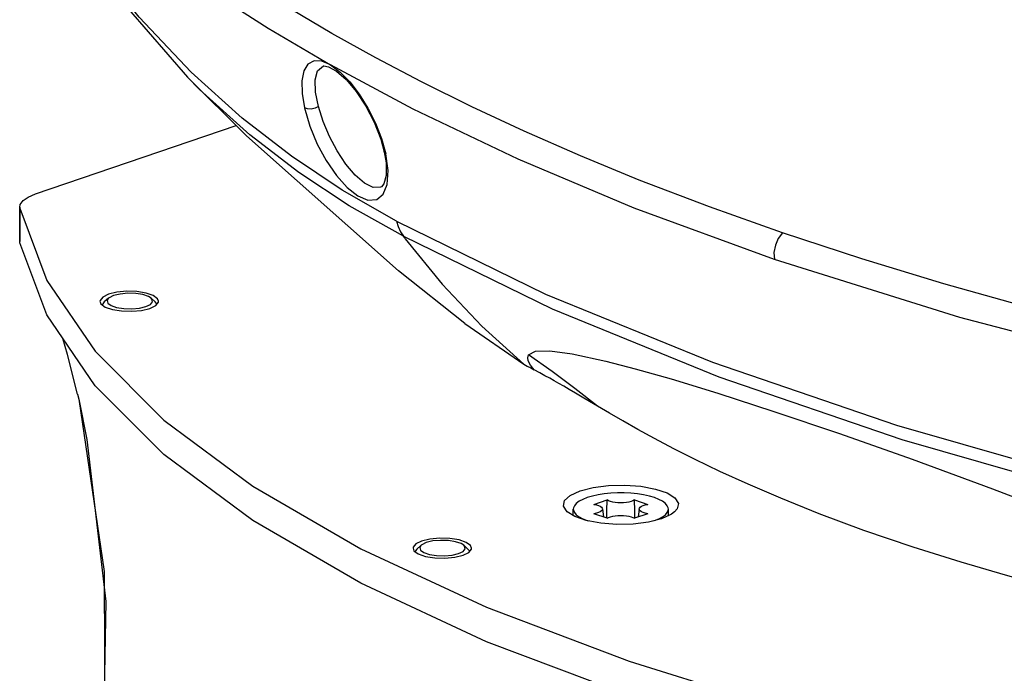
# Model space of a CAD drawing. Extents: x 0 to 420, y 0 to 297.
# Tile 40 of 65: x 351 to 362, y 126 to 133. Entities that reach past the tile are written whole.
import ezdxf

# ---------------------------------------------------------------- set-up
doc = ezdxf.new("R2010")
doc.units = 0
doc.header["$LTSCALE"] = 23.1
doc.layers.get('0').update_dxf_attribs({"linetype": 'CONTINUOUS'})
doc.layers.add('02___PRT_ALL_AXES', color=7, linetype='CONTINUOUS')

msp = doc.modelspace()

# ---------------------------------------------------------------- linework, layer by layer
at = {"color": 7, "linetype": 'CONTINUOUS'}
for p, q in [((353.353, 133.175), (353.962, 132.784)), ((353.962, 132.784), (354.643, 132.383)), ((353.675, 131.802), (353.118, 132.303)), ((354.564, 132.372), (354.564, 132.372)), ((355.547, 131.9), (354.643, 132.383)), ((353.078, 132.249), (353.077, 132.251)), ((356.694, 131.352), (355.547, 131.9)), ((351.417, 130.973), (353.61, 131.723)), ((355.199, 131.58), (355.246, 131.413)), ((355.229, 131.434), (355.229, 131.434)), ((355.192, 131.047), (355.19, 131.047)), ((359.585, 130.547), (358.785, 130.831)), ((352.215, 129.833), (352.168, 129.792)), ((352.221, 129.838), (352.215, 129.833)), ((352.271, 129.862), (352.221, 129.838)), ((352.681, 129.833), (352.727, 129.792)), ((352.152, 129.771), (352.149, 129.76)), ((352.168, 129.792), (352.152, 129.771)), ((352.625, 129.741), (352.674, 129.765)), ((352.674, 129.765), (352.697, 129.794)), ((352.744, 129.771), (352.727, 129.792)), ((352.745, 129.769), (352.744, 129.771)), ((356.112, 129.557), (356.757, 129.111)), ((351.877, 128.784), (351.889, 128.729)), ((357.522, 127.579), (357.667, 127.628)), ((357.966, 127.628), (358.11, 127.579)), ((357.296, 127.471), (357.296, 127.528)), ((357.299, 127.453), (357.296, 127.471)), ((357.667, 127.427), (357.522, 127.477)), ((357.615, 127.531), (357.628, 127.44)), ((358.11, 127.477), (357.966, 127.427)), ((358.018, 127.531), (358.004, 127.44)), ((358.336, 127.471), (358.336, 127.528)), ((358.432, 127.529), (358.403, 127.496)), ((358.184, 127.402), (358.232, 127.421)), ((355.633, 127.132), (355.587, 127.091)), ((355.639, 127.137), (355.633, 127.132)), ((355.689, 127.162), (355.639, 127.137)), ((356.099, 127.132), (356.145, 127.091)), ((355.57, 127.07), (355.568, 127.063)), ((355.587, 127.091), (355.57, 127.07)), ((356.043, 127.041), (356.093, 127.065)), ((356.093, 127.065), (356.115, 127.094)), ((356.162, 127.07), (356.145, 127.091)), ((356.163, 127.066), (356.162, 127.07))]:
    msp.add_line(p, q, dxfattribs=at)
for points in [[(356.186, 131.925), (355.636, 132.197), (355.136, 132.46), (354.657, 132.727), (354.208, 132.993), (353.78, 133.261), (353.321, 133.568), (352.89, 133.877), (352.508, 134.17), (352.154, 134.463), (351.806, 134.773), (351.491, 135.08)], [(351.345, 134.547), (352.217, 133.244), (353.077, 132.251)], [(353.118, 132.303), (352.549, 132.906), (351.931, 133.689)], [(354.643, 132.383), (354.547, 132.425), (354.462, 132.429), (354.396, 132.393), (354.351, 132.319), (354.329, 132.211), (354.332, 132.071), (354.358, 131.913)], [(354.51, 131.928), (354.479, 132.085), (354.475, 132.221), (354.501, 132.318), (354.564, 132.372)], [(354.564, 132.372), (354.571, 132.373), (354.622, 132.364), (354.709, 132.316), (354.814, 132.224), (354.924, 132.094), (355.029, 131.934), (355.12, 131.757), (355.192, 131.573), (355.229, 131.434)], [(354.643, 132.383), (354.748, 132.305), (354.853, 132.197), (354.956, 132.064), (355.051, 131.911), (355.134, 131.747), (355.199, 131.58)], [(356.112, 129.557), (355.387, 130.132), (353.725, 131.609), (353.078, 132.249)], [(355.439, 130.51), (354.848, 130.844), (354.295, 131.209), (353.76, 131.621), (353.211, 132.116), (353.078, 132.249)], [(354.51, 131.928), (354.473, 131.91), (354.43, 131.901), (354.389, 131.902), (354.358, 131.913)], [(354.358, 131.913), (354.417, 131.713), (354.498, 131.518), (354.596, 131.337), (354.707, 131.174), (354.824, 131.043), (354.94, 130.952), (355.05, 130.906), (355.147, 130.913), (355.217, 130.971), (355.26, 131.078)], [(355.19, 131.047), (355.108, 131.045), (355.014, 131.092), (354.913, 131.179), (354.811, 131.3), (354.716, 131.444), (354.632, 131.601), (354.563, 131.765), (354.51, 131.928)], [(357.375, 131.388), (356.758, 131.658), (356.186, 131.925)], [(355.362, 130.676), (354.77, 131.015), (354.214, 131.385), (353.675, 131.802)], [(355.229, 131.434), (355.249, 131.314), (355.25, 131.176), (355.226, 131.085), (355.198, 131.051), (355.19, 131.047)], [(355.246, 131.413), (355.23, 131.431), (355.229, 131.434)], [(355.26, 131.078), (355.271, 131.231), (355.246, 131.413)], [(359.495, 130.256), (357.963, 130.818), (356.694, 131.352)], [(358.785, 130.831), (358.015, 131.125), (357.375, 131.388)], [(355.362, 130.676), (356.992, 129.879), (358.819, 129.135), (360.829, 128.447), (363.006, 127.822)], [(355.362, 130.676), (355.381, 130.616), (355.407, 130.56), (355.439, 130.51)], [(355.46, 130.482), (355.453, 130.492), (355.446, 130.501), (355.439, 130.51)], [(355.439, 130.51), (357.065, 129.716), (358.886, 128.974), (360.89, 128.288), (363.062, 127.665), (365.383, 127.109)], [(355.46, 130.482), (355.863, 129.986), (356.296, 129.528), (356.757, 129.111)], [(359.585, 130.547), (359.538, 130.486), (359.506, 130.413), (359.49, 130.333), (359.495, 130.256)], [(366.738, 128.725), (366.069, 128.855), (365.339, 129.004), (364.621, 129.159), (363.804, 129.346), (363.005, 129.541), (362.166, 129.761), (361.348, 129.991), (360.451, 130.263), (359.585, 130.547)], [(365.658, 128.621), (363.6, 129.078), (361.523, 129.622), (359.495, 130.256)], [(352.215, 129.833), (352.199, 129.809), (352.206, 129.779)], [(352.681, 129.833), (352.653, 129.851), (352.591, 129.872), (352.513, 129.884), (352.426, 129.887), (352.342, 129.879), (352.271, 129.862)], [(352.697, 129.794), (352.689, 129.824), (352.681, 129.833)], [(352.206, 129.779), (352.243, 129.752), (352.304, 129.731), (352.383, 129.719), (352.47, 129.716), (352.554, 129.724), (352.625, 129.741)], [(356.869, 129.051), (356.827, 129.101), (356.803, 129.147), (356.798, 129.182), (356.808, 129.216)], [(356.808, 129.216), (356.883, 129.256), (357.039, 129.259), (357.286, 129.225), (357.654, 129.145), (357.973, 129.062), (358.366, 128.951), (358.877, 128.795), (359.49, 128.596), (360.207, 128.353), (361.001, 128.073), (361.88, 127.75), (362.7, 127.437), (363.676, 127.047), (364.477, 126.706), (365.015, 126.461), (365.366, 126.289)], [(357.562, 128.653), (357.315, 128.846), (357.064, 129.033), (356.808, 129.216)], [(356.757, 129.111), (356.794, 129.091), (356.831, 129.071), (356.869, 129.051)], [(357.562, 128.653), (357.474, 128.705), (357.393, 128.753), (357.319, 128.796), (357.253, 128.835), (357.194, 128.87), (357.14, 128.901), (357.089, 128.93), (357.039, 128.958), (356.987, 128.986), (356.931, 129.017), (356.869, 129.051)], [(351.889, 128.729), (352.167, 126.847), (352.176, 125.006), (351.916, 123.11), (351.405, 121.304)], [(364.919, 126.137), (364.7, 126.179), (364.46, 126.227), (364.197, 126.28), (363.909, 126.341), (363.594, 126.41), (363.25, 126.489), (362.876, 126.579), (362.468, 126.683), (362.023, 126.804), (361.537, 126.946), (361.011, 127.111), (360.473, 127.295), (359.985, 127.477), (359.564, 127.646), (359.207, 127.799), (358.899, 127.94), (358.63, 128.069), (358.394, 128.188), (358.186, 128.298), (358.001, 128.399), (357.837, 128.492), (357.692, 128.576), (357.562, 128.653)], [(357.371, 127.727), (357.514, 127.764), (357.682, 127.785), (357.861, 127.79), (358.036, 127.777), (358.194, 127.747), (358.321, 127.704), (358.406, 127.65), (358.445, 127.59), (358.432, 127.529)], [(357.229, 127.496), (357.188, 127.559), (357.201, 127.62), (357.263, 127.678), (357.371, 127.727)], [(358.336, 127.528), (358.335, 127.54), (358.324, 127.565), (358.303, 127.59), (358.273, 127.613), (358.232, 127.634), (358.184, 127.653), (358.128, 127.67), (358.065, 127.684), (357.998, 127.694), (357.927, 127.701), (357.853, 127.705), (357.779, 127.705), (357.706, 127.701), (357.634, 127.694), (357.567, 127.684), (357.505, 127.67), (357.449, 127.653)], [(357.449, 127.653), (357.4, 127.634), (357.36, 127.613), (357.329, 127.59), (357.308, 127.565), (357.298, 127.54), (357.296, 127.528)], [(357.522, 127.579), (357.549, 127.573), (357.571, 127.566), (357.59, 127.558), (357.604, 127.548), (357.612, 127.538), (357.615, 127.531)], [(357.662, 127.429), (357.663, 127.51), (357.667, 127.628)], [(357.966, 127.628), (357.949, 127.619), (357.929, 127.611), (357.904, 127.605), (357.877, 127.6), (357.847, 127.597), (357.816, 127.596), (357.785, 127.597), (357.756, 127.6), (357.728, 127.605), (357.704, 127.611), (357.683, 127.619), (357.667, 127.628)], [(357.97, 127.429), (357.969, 127.51), (357.966, 127.628)], [(358.018, 127.531), (358.02, 127.538), (358.029, 127.548), (358.042, 127.558), (358.061, 127.566), (358.084, 127.573), (358.11, 127.579)], [(358.262, 127.422), (358.118, 127.386), (357.95, 127.364), (357.771, 127.36), (357.596, 127.373), (357.439, 127.402), (357.312, 127.446), (357.229, 127.496)], [(357.296, 127.528), (357.298, 127.515), (357.308, 127.49), (357.329, 127.465), (357.36, 127.442), (357.4, 127.421), (357.449, 127.402), (357.463, 127.398)], [(357.615, 127.531), (357.615, 127.528), (357.612, 127.517), (357.604, 127.507), (357.59, 127.498), (357.571, 127.489), (357.549, 127.482), (357.522, 127.477)], [(357.667, 127.427), (357.683, 127.436), (357.704, 127.444), (357.728, 127.45), (357.756, 127.455), (357.785, 127.458), (357.816, 127.459), (357.847, 127.458), (357.877, 127.455), (357.904, 127.45), (357.929, 127.444), (357.949, 127.436), (357.966, 127.427)], [(358.11, 127.477), (358.084, 127.482), (358.061, 127.489), (358.042, 127.498), (358.029, 127.507), (358.02, 127.517), (358.017, 127.528), (358.018, 127.531)], [(358.232, 127.421), (358.273, 127.442), (358.303, 127.465)], [(358.403, 127.496), (358.369, 127.471), (358.262, 127.422)], [(358.303, 127.465), (358.324, 127.49), (358.335, 127.515), (358.336, 127.528)], [(358.333, 127.455), (358.336, 127.465), (358.336, 127.471)], [(355.633, 127.132), (355.617, 127.109), (355.625, 127.079)], [(356.099, 127.132), (356.071, 127.15), (356.009, 127.171), (355.931, 127.184), (355.844, 127.186), (355.76, 127.179), (355.689, 127.162)], [(356.115, 127.094), (356.107, 127.123), (356.099, 127.132)], [(355.625, 127.079), (355.661, 127.052), (355.723, 127.031), (355.801, 127.019), (355.888, 127.016), (355.972, 127.024), (356.043, 127.041)]]:
    msp.add_lwpolyline(points, dxfattribs=at)
at = {"layer": '02___PRT_ALL_AXES', "color": 7, "linetype": 'CONTINUOUS'}
for p, q in [((351.246, 130.816), (351.244, 130.83)), ((351.244, 130.83), (351.244, 130.455)), ((351.246, 130.816), (351.541, 130.027)), ((351.246, 130.44), (351.246, 130.816)), ((351.246, 130.44), (351.244, 130.455)), ((351.541, 129.651), (351.246, 130.44)), ((352.216, 129.877), (352.152, 129.846)), ((352.307, 129.899), (352.216, 129.877)), ((352.704, 129.862), (352.626, 129.889)), ((352.751, 129.828), (352.704, 129.862)), ((352.762, 129.8), (352.751, 129.828)), ((352.122, 129.8), (352.133, 129.771)), ((352.133, 129.771), (352.18, 129.737)), ((352.668, 129.722), (352.732, 129.753)), ((352.732, 129.753), (352.761, 129.79)), ((352.761, 129.79), (352.762, 129.8)), ((353.792, 127.779), (354.972, 127.094)), ((355.575, 127.147), (355.546, 127.11)), ((355.638, 127.178), (355.575, 127.147)), ((355.729, 127.2), (355.638, 127.178)), ((356.127, 127.163), (356.048, 127.19)), ((356.174, 127.129), (356.127, 127.163)), ((356.185, 127.101), (356.174, 127.129)), ((354.972, 127.094), (356.348, 126.454)), ((355.546, 127.11), (355.545, 127.101)), ((355.545, 127.101), (355.555, 127.072)), ((355.555, 127.072), (355.602, 127.038)), ((356.091, 127.023), (356.155, 127.054)), ((356.155, 127.054), (356.183, 127.091)), ((356.183, 127.091), (356.185, 127.101)), ((356.348, 126.078), (354.972, 126.718)), ((356.348, 126.454), (357.906, 125.864)), ((357.906, 125.488), (356.348, 126.078)), ((357.906, 125.864), (359.63, 125.331))]:
    msp.add_line(p, q, dxfattribs=at)
for points in [[(351.244, 130.83), (351.25, 130.858), (351.281, 130.9), (351.337, 130.939), (351.417, 130.973)], [(351.541, 130.027), (352.068, 129.253), (352.821, 128.501), (353.792, 127.779)], [(352.152, 129.846), (352.123, 129.809), (352.122, 129.8)], [(352.626, 129.889), (352.525, 129.905), (352.414, 129.909), (352.307, 129.899)], [(352.18, 129.737), (352.259, 129.71), (352.359, 129.694), (352.47, 129.691), (352.577, 129.7), (352.668, 129.722)], [(354.972, 126.718), (353.792, 127.403), (352.821, 128.125), (352.068, 128.877), (351.541, 129.651)], [(351.877, 128.784), (351.768, 129.219), (351.717, 129.394)], [(351.889, 128.729), (351.979, 128.287), (352.186, 126.519), (352.153, 124.736), (351.881, 122.967), (351.406, 121.33)], [(356.048, 127.19), (355.947, 127.206), (355.837, 127.21), (355.729, 127.2)], [(355.602, 127.038), (355.681, 127.011), (355.782, 126.995), (355.892, 126.992), (356, 127.001), (356.091, 127.023)]]:
    msp.add_lwpolyline(points, dxfattribs=at)

doc.saveas('drawing.dxf')
